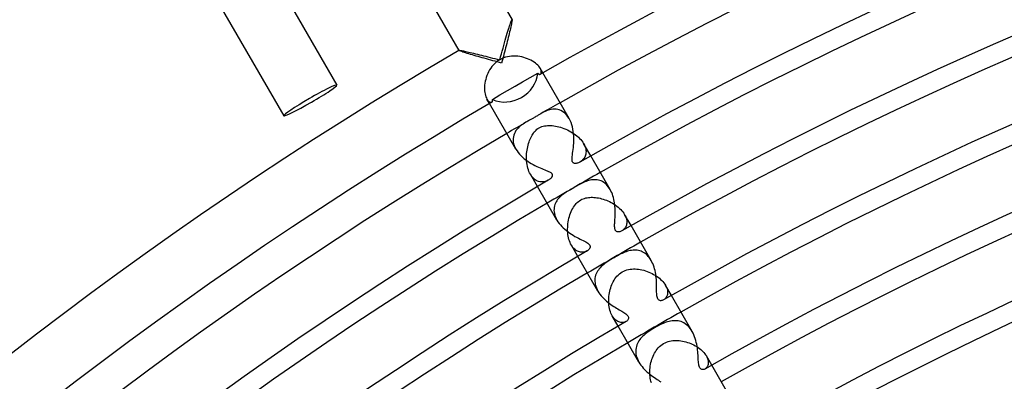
# Model space of a CAD drawing. Header units: millimetres. Extents: x -310 to 310, y -273 to 273.
# Tile 26 of 76: x -165 to -101, y 211 to 235. Entities that reach past the tile are written whole.
import ezdxf

# ---------------------------------------------------------------- set-up
doc = ezdxf.new("R2010")
doc.units = ezdxf.units.MM
doc.layers.add('HIDDEN', color=7, linetype='Continuous')
doc.layers.add('THICK', color=7, linetype='Continuous')

msp = doc.modelspace()

# ---------------------------------------------------------------- linework, layer by layer
at = {"layer": 'HIDDEN'}
for p, q in [((-133.36, 234.597), (-133.334, 234.67)), ((-133.334, 234.67), (-133.311, 234.73)), ((-133.311, 234.73), (-133.292, 234.776)), ((-133.292, 234.776), (-133.278, 234.806)), ((-133.278, 234.806), (-133.267, 234.819)), ((-133.267, 234.819), (-133.266, 234.819)), ((-133.266, 234.819), (-133.265, 234.819)), ((-133.265, 234.819), (-133.265, 234.819)), ((-133.265, 234.819), (-133.264, 234.819)), ((-133.264, 234.819), (-133.263, 234.818)), ((-133.263, 234.818), (-133.262, 234.817)), ((-133.569, 233.934), (-133.528, 234.069)), ((-133.528, 234.069), (-133.489, 234.195)), ((-133.489, 234.195), (-133.453, 234.311)), ((-133.453, 234.311), (-133.42, 234.416)), ((-133.42, 234.416), (-133.389, 234.512)), ((-133.389, 234.512), (-133.36, 234.597)), ((-133.751, 233.308), (-133.703, 233.475)), ((-133.703, 233.475), (-133.657, 233.636)), ((-133.657, 233.636), (-133.612, 233.789)), ((-133.612, 233.789), (-133.569, 233.934)), ((-136.727, 232.821), (-136.726, 232.822)), ((-136.727, 232.82), (-136.727, 232.821)), ((-136.727, 232.819), (-136.727, 232.82)), ((-136.727, 232.818), (-136.727, 232.819)), ((-136.727, 232.817), (-136.727, 232.818)), ((-136.726, 232.822), (-136.725, 232.822)), ((-136.725, 232.822), (-136.713, 232.824)), ((-136.713, 232.824), (-136.69, 232.824)), ((-136.69, 232.824), (-136.657, 232.82)), ((-136.657, 232.82), (-136.614, 232.814)), ((-136.614, 232.814), (-136.561, 232.805)), ((-136.561, 232.805), (-136.5, 232.794)), ((-136.5, 232.794), (-136.431, 232.78)), ((-136.431, 232.78), (-136.355, 232.765)), ((-136.355, 232.765), (-136.273, 232.747)), ((-136.273, 232.747), (-136.184, 232.727)), ((-136.184, 232.727), (-136.089, 232.706)), ((-136.089, 232.706), (-135.987, 232.683)), ((-133.952, 232.59), (-133.901, 232.775)), ((-133.901, 232.775), (-133.85, 232.957)), ((-133.85, 232.957), (-133.8, 233.135)), ((-133.8, 233.135), (-133.751, 233.308)), ((-135.987, 232.683), (-135.879, 232.658)), ((-135.879, 232.658), (-135.765, 232.631)), ((-135.765, 232.631), (-135.645, 232.602)), ((-135.645, 232.602), (-135.519, 232.571)), ((-135.519, 232.571), (-135.389, 232.539)), ((-135.389, 232.539), (-135.254, 232.506)), ((-135.254, 232.506), (-135.115, 232.471)), ((-135.115, 232.471), (-134.974, 232.435)), ((-134.974, 232.435), (-134.829, 232.398)), ((-134.829, 232.398), (-134.682, 232.36)), ((-134.682, 232.36), (-134.532, 232.321)), ((-134.532, 232.321), (-134.381, 232.282)), ((-134.293, 232.047), (-134.393, 231.959)), ((-134.381, 232.282), (-134.228, 232.241)), ((-134.186, 232.128), (-134.293, 232.047)), ((-134.228, 232.241), (-134.073, 232.2)), ((-134.073, 232.2), (-134.186, 232.128)), ((-134.055, 232.211), (-134.003, 232.402)), ((-133.936, 232.273), (-134.055, 232.211)), ((-134.003, 232.402), (-133.952, 232.59)), ((-133.813, 232.325), (-133.936, 232.273)), ((-133.686, 232.367), (-133.813, 232.325)), ((-133.557, 232.4), (-133.686, 232.367)), ((-133.425, 232.424), (-133.557, 232.4)), ((-133.293, 232.439), (-133.425, 232.424)), ((-133.159, 232.445), (-133.293, 232.439)), ((-133.026, 232.443), (-133.159, 232.445)), ((-132.893, 232.433), (-133.026, 232.443)), ((-132.761, 232.416), (-132.893, 232.433)), ((-132.631, 232.391), (-132.761, 232.416)), ((-132.503, 232.36), (-132.631, 232.391)), ((-132.378, 232.322), (-132.503, 232.36)), ((-132.257, 232.278), (-132.378, 232.322)), ((-132.141, 232.228), (-132.257, 232.278)), ((-132.031, 232.174), (-132.141, 232.228)), ((-131.927, 232.115), (-132.031, 232.174)), ((-131.829, 232.052), (-131.927, 232.115)), ((-131.74, 231.986), (-131.829, 232.052)), ((-134.789, 231.425), (-134.847, 231.304)), ((-134.724, 231.542), (-134.789, 231.425)), ((-134.652, 231.654), (-134.724, 231.542)), ((-134.573, 231.762), (-134.652, 231.654)), ((-134.486, 231.864), (-134.573, 231.762)), ((-134.393, 231.959), (-134.486, 231.864)), ((-131.659, 231.919), (-131.74, 231.986)), ((-131.589, 231.851), (-131.659, 231.919)), ((-131.527, 231.782), (-131.589, 231.851)), ((-131.475, 231.715), (-131.527, 231.782)), ((-131.434, 231.65), (-131.475, 231.715)), ((-131.398, 231.58), (-131.434, 231.65)), ((-131.264, 231.356), (-131.434, 231.65)), ((-131.374, 231.515), (-131.398, 231.58)), ((-131.361, 231.455), (-131.374, 231.515)), ((-131.357, 231.402), (-131.361, 231.455)), ((-135.007, 230.803), (-135.03, 230.677)), ((-134.978, 230.93), (-135.007, 230.803)), ((-134.942, 231.056), (-134.978, 230.93)), ((-134.898, 231.181), (-134.942, 231.056)), ((-134.847, 231.304), (-134.898, 231.181)), ((-131.419, 231.269), (-131.394, 231.289)), ((-131.394, 231.289), (-131.375, 231.318)), ((-131.375, 231.318), (-131.362, 231.356)), ((-131.362, 231.356), (-131.357, 231.402)), ((-135.053, 230.427), (-135.054, 230.307)), ((-135.054, 230.307), (-135.048, 230.192)), ((-135.045, 230.551), (-135.053, 230.427)), ((-135.048, 230.192), (-135.036, 230.083)), ((-135.03, 230.677), (-135.045, 230.551)), ((-135.036, 230.083), (-135.018, 229.979)), ((-135.018, 229.979), (-134.994, 229.883)), ((-134.994, 229.883), (-134.966, 229.796)), ((-134.966, 229.796), (-134.933, 229.718)), ((-134.933, 229.718), (-134.898, 229.65)), ((-134.898, 229.65), (-134.855, 229.584)), ((-134.728, 229.356), (-134.898, 229.65)), ((-134.855, 229.584), (-134.81, 229.53)), ((-134.81, 229.53), (-134.766, 229.489)), ((-134.766, 229.489), (-134.722, 229.46)), ((-134.722, 229.46), (-134.679, 229.441)), ((-134.679, 229.441), (-134.64, 229.433)), ((-134.64, 229.433), (-134.605, 229.435)), ((-134.605, 229.435), (-134.575, 229.446)), ((-131.013, 228.88), (-131.111, 228.838)), ((-130.913, 228.916), (-131.013, 228.88)), ((-130.81, 228.945), (-130.913, 228.916)), ((-130.706, 228.967), (-130.81, 228.945)), ((-130.601, 228.981), (-130.706, 228.967)), ((-130.496, 228.985), (-130.601, 228.981)), ((-130.391, 228.979), (-130.496, 228.985)), ((-130.287, 228.963), (-130.391, 228.979)), ((-130.184, 228.935), (-130.287, 228.963)), ((-130.082, 228.894), (-130.184, 228.935)), ((-129.982, 228.841), (-130.082, 228.894)), ((-129.884, 228.775), (-129.982, 228.841)), ((-132.239, 228.202), (-132.299, 228.168)), ((-132.181, 228.234), (-132.239, 228.202)), ((-132.128, 228.263), (-132.181, 228.234)), ((-132.079, 228.29), (-132.128, 228.263)), ((-132.033, 228.315), (-132.079, 228.29)), ((-131.991, 228.339), (-132.033, 228.315)), ((-131.951, 228.361), (-131.991, 228.339)), ((-131.911, 228.383), (-131.951, 228.361)), ((-131.871, 228.407), (-131.911, 228.383)), ((-131.817, 228.438), (-131.871, 228.407)), ((-131.763, 228.47), (-131.817, 228.438)), ((-131.709, 228.502), (-131.763, 228.47)), ((-131.657, 228.533), (-131.709, 228.502)), ((-131.608, 228.564), (-131.657, 228.533)), ((-131.559, 228.593), (-131.608, 228.564)), ((-131.513, 228.62), (-131.559, 228.593)), ((-131.47, 228.647), (-131.513, 228.62)), ((-131.428, 228.671), (-131.47, 228.647)), ((-131.389, 228.694), (-131.428, 228.671)), ((-131.299, 228.744), (-131.389, 228.694)), ((-131.207, 228.793), (-131.299, 228.744)), ((-131.111, 228.838), (-131.207, 228.793)), ((-129.791, 228.695), (-129.884, 228.775)), ((-129.702, 228.602), (-129.791, 228.695)), ((-129.62, 228.496), (-129.702, 228.602)), ((-129.544, 228.377), (-129.62, 228.496)), ((-133.007, 227.589), (-133.063, 227.498)), ((-132.942, 227.674), (-133.007, 227.589)), ((-132.871, 227.753), (-132.942, 227.674)), ((-132.795, 227.828), (-132.871, 227.753)), ((-132.714, 227.897), (-132.795, 227.828)), ((-132.629, 227.961), (-132.714, 227.897)), ((-132.542, 228.021), (-132.629, 227.961)), ((-132.452, 228.079), (-132.542, 228.021)), ((-132.36, 228.133), (-132.452, 228.079)), ((-132.299, 228.168), (-132.36, 228.133)), ((-131.813, 227.501), (-131.759, 227.563)), ((-131.759, 227.563), (-131.701, 227.622)), ((-131.701, 227.622), (-131.639, 227.677)), ((-131.639, 227.677), (-131.573, 227.727)), ((-131.573, 227.727), (-131.503, 227.771)), ((-131.503, 227.771), (-131.415, 227.816)), ((-131.415, 227.816), (-131.324, 227.852)), ((-131.324, 227.852), (-131.232, 227.88)), ((-131.232, 227.88), (-131.14, 227.9)), ((-131.14, 227.9), (-131.048, 227.913)), ((-131.048, 227.913), (-130.953, 227.921)), ((-130.953, 227.921), (-130.855, 227.924)), ((-130.855, 227.924), (-130.756, 227.921)), ((-130.756, 227.921), (-130.654, 227.914)), ((-130.654, 227.914), (-130.55, 227.903)), ((-130.55, 227.903), (-130.443, 227.886)), ((-130.443, 227.886), (-130.334, 227.865)), ((-130.334, 227.865), (-130.223, 227.839)), ((-130.223, 227.839), (-130.11, 227.807)), ((-130.11, 227.807), (-129.996, 227.771)), ((-129.996, 227.771), (-129.881, 227.73)), ((-129.881, 227.73), (-129.767, 227.684)), ((-129.767, 227.684), (-129.654, 227.634)), ((-129.654, 227.634), (-129.543, 227.579)), ((-129.543, 227.579), (-129.435, 227.52)), ((-133.189, 227.085), (-133.191, 226.971)), ((-133.191, 226.971), (-133.181, 226.854)), ((-133.174, 227.195), (-133.189, 227.085)), ((-133.148, 227.3), (-133.174, 227.195)), ((-133.111, 227.401), (-133.148, 227.3)), ((-133.063, 227.498), (-133.111, 227.401)), ((-132.154, 226.852), (-132.12, 226.947)), ((-132.12, 226.947), (-132.083, 227.038)), ((-132.083, 227.038), (-132.044, 227.125)), ((-132.044, 227.125), (-132.003, 227.209)), ((-132.003, 227.209), (-131.959, 227.288)), ((-131.959, 227.288), (-131.912, 227.364)), ((-131.912, 227.364), (-131.864, 227.435)), ((-131.864, 227.435), (-131.813, 227.501)), ((-129.435, 227.52), (-129.329, 227.456)), ((-129.329, 227.456), (-129.227, 227.389)), ((-129.227, 227.389), (-129.128, 227.318)), ((-129.128, 227.318), (-129.034, 227.243)), ((-129.034, 227.243), (-128.946, 227.166)), ((-128.946, 227.166), (-128.863, 227.085)), ((-128.863, 227.085), (-128.787, 227.002)), ((-128.787, 227.002), (-128.717, 226.917)), ((-128.717, 226.917), (-128.655, 226.831)), ((-133.181, 226.854), (-133.157, 226.736)), ((-133.157, 226.736), (-133.12, 226.616)), ((-133.12, 226.616), (-133.07, 226.495)), ((-133.07, 226.495), (-133.007, 226.375)), ((-132.299, 226.206), (-132.283, 226.321)), ((-132.283, 226.321), (-132.264, 226.434)), ((-132.264, 226.434), (-132.241, 226.543)), ((-132.241, 226.543), (-132.215, 226.65)), ((-132.215, 226.65), (-132.186, 226.752)), ((-132.186, 226.752), (-132.154, 226.852)), ((-128.655, 226.831), (-128.602, 226.744)), ((-128.139, 225.944), (-128.602, 226.745)), ((-128.602, 226.744), (-128.553, 226.653)), ((-128.553, 226.653), (-128.514, 226.562)), ((-128.514, 226.562), (-128.484, 226.473)), ((-128.484, 226.473), (-128.463, 226.385)), ((-128.463, 226.385), (-128.451, 226.301)), ((-128.451, 226.301), (-128.447, 226.219)), ((-132.321, 225.851), (-132.318, 225.97)), ((-132.319, 225.731), (-132.321, 225.851)), ((-132.312, 225.612), (-132.319, 225.731)), ((-132.318, 225.97), (-132.31, 226.089)), ((-132.31, 226.089), (-132.299, 226.206)), ((-128.694, 225.652), (-128.743, 225.611)), ((-128.648, 225.698), (-128.694, 225.652)), ((-128.605, 225.749), (-128.648, 225.698)), ((-128.566, 225.804), (-128.605, 225.749)), ((-128.531, 225.864), (-128.566, 225.804)), ((-128.502, 225.927), (-128.531, 225.864)), ((-128.478, 225.995), (-128.502, 225.927)), ((-128.461, 226.066), (-128.478, 225.995)), ((-128.45, 226.141), (-128.461, 226.066)), ((-128.447, 226.219), (-128.45, 226.141)), ((-132.3, 225.493), (-132.312, 225.612)), ((-132.282, 225.376), (-132.3, 225.493)), ((-132.26, 225.261), (-132.282, 225.376)), ((-132.232, 225.149), (-132.26, 225.261)), ((-132.198, 225.041), (-132.232, 225.149)), ((-132.159, 224.936), (-132.198, 225.041)), ((-128.793, 225.574), (-128.844, 225.542)), ((-128.743, 225.611), (-128.793, 225.574)), ((-132.115, 224.837), (-132.159, 224.936)), ((-132.066, 224.745), (-132.115, 224.837)), ((-132.011, 224.657), (-132.066, 224.745)), ((-131.603, 223.943), (-132.066, 224.745)), ((-131.952, 224.578), (-132.011, 224.657)), ((-131.888, 224.506), (-131.952, 224.578)), ((-131.821, 224.443), (-131.888, 224.506)), ((-131.752, 224.389), (-131.821, 224.443)), ((-131.681, 224.344), (-131.752, 224.389)), ((-130.904, 224.353), (-130.964, 224.321)), ((-128.178, 224.362), (-128.267, 224.34)), ((-128.088, 224.379), (-128.178, 224.362)), ((-127.998, 224.389), (-128.088, 224.379)), ((-127.907, 224.394), (-127.998, 224.389)), ((-127.817, 224.392), (-127.907, 224.394)), ((-127.727, 224.382), (-127.817, 224.392)), ((-127.637, 224.365), (-127.727, 224.382)), ((-127.549, 224.341), (-127.637, 224.365)), ((-131.609, 224.307), (-131.681, 224.344)), ((-131.535, 224.279), (-131.609, 224.307)), ((-131.461, 224.259), (-131.535, 224.279)), ((-131.387, 224.247), (-131.461, 224.259)), ((-131.313, 224.243), (-131.387, 224.247)), ((-131.24, 224.246), (-131.313, 224.243)), ((-131.168, 224.255), (-131.24, 224.246)), ((-131.097, 224.271), (-131.168, 224.255)), ((-131.029, 224.293), (-131.097, 224.271)), ((-130.964, 224.321), (-131.029, 224.293)), ((-129.505, 223.719), (-129.587, 223.67)), ((-129.42, 223.768), (-129.505, 223.719)), ((-129.335, 223.818), (-129.42, 223.768)), ((-129.25, 223.867), (-129.335, 223.818)), ((-129.153, 223.923), (-129.25, 223.867)), ((-129.059, 223.977), (-129.153, 223.923)), ((-128.967, 224.029), (-129.059, 223.977)), ((-128.878, 224.078), (-128.967, 224.029)), ((-128.791, 224.124), (-128.878, 224.078)), ((-128.705, 224.167), (-128.791, 224.124)), ((-128.619, 224.209), (-128.705, 224.167)), ((-128.532, 224.247), (-128.619, 224.209)), ((-128.444, 224.282), (-128.532, 224.247)), ((-128.356, 224.313), (-128.444, 224.282)), ((-128.267, 224.34), (-128.356, 224.313)), ((-127.462, 224.308), (-127.549, 224.341)), ((-127.378, 224.267), (-127.462, 224.308)), ((-127.295, 224.217), (-127.378, 224.267)), ((-127.215, 224.159), (-127.295, 224.217)), ((-127.139, 224.093), (-127.215, 224.159)), ((-127.066, 224.019), (-127.139, 224.093)), ((-126.998, 223.937), (-127.066, 224.019)), ((-126.933, 223.848), (-126.998, 223.937)), ((-126.874, 223.752), (-126.933, 223.848)), ((-130.292, 223.093), (-130.346, 223.018)), ((-130.235, 223.164), (-130.292, 223.093)), ((-130.173, 223.231), (-130.235, 223.164)), ((-130.107, 223.294), (-130.173, 223.231)), ((-130.039, 223.354), (-130.107, 223.294)), ((-129.969, 223.412), (-130.039, 223.354)), ((-129.896, 223.467), (-129.969, 223.412)), ((-129.821, 223.52), (-129.896, 223.467)), ((-129.744, 223.571), (-129.821, 223.52)), ((-129.666, 223.62), (-129.744, 223.571)), ((-129.587, 223.67), (-129.666, 223.62)), ((-128.87, 223.023), (-128.791, 223.073)), ((-128.791, 223.073), (-128.715, 223.113)), ((-128.715, 223.113), (-128.635, 223.148)), ((-128.635, 223.148), (-128.553, 223.177)), ((-128.553, 223.177), (-128.468, 223.201)), ((-128.468, 223.201), (-128.382, 223.219)), ((-128.382, 223.219), (-128.295, 223.232)), ((-128.295, 223.232), (-128.207, 223.241)), ((-128.207, 223.241), (-128.117, 223.245)), ((-128.117, 223.245), (-128.024, 223.244)), ((-128.024, 223.244), (-127.929, 223.24)), ((-127.929, 223.24), (-127.833, 223.231)), ((-127.833, 223.231), (-127.734, 223.218)), ((-127.734, 223.218), (-127.635, 223.201)), ((-127.635, 223.201), (-127.533, 223.18)), ((-127.533, 223.18), (-127.431, 223.154)), ((-127.431, 223.154), (-127.328, 223.125)), ((-127.328, 223.125), (-127.225, 223.09)), ((-127.225, 223.09), (-127.121, 223.052)), ((-130.529, 222.491), (-130.532, 222.392)), ((-130.518, 222.588), (-130.529, 222.491)), ((-130.498, 222.681), (-130.518, 222.588)), ((-130.471, 222.771), (-130.498, 222.681)), ((-130.436, 222.857), (-130.471, 222.771)), ((-130.394, 222.94), (-130.436, 222.857)), ((-130.346, 223.018), (-130.394, 222.94)), ((-129.362, 222.419), (-129.312, 222.515)), ((-129.312, 222.515), (-129.258, 222.606)), ((-129.258, 222.606), (-129.201, 222.691)), ((-129.201, 222.691), (-129.141, 222.769)), ((-129.141, 222.769), (-129.078, 222.842)), ((-129.078, 222.842), (-129.012, 222.908)), ((-129.012, 222.908), (-128.943, 222.968)), ((-128.943, 222.968), (-128.87, 223.023)), ((-127.121, 223.052), (-127.017, 223.01)), ((-127.017, 223.01), (-126.914, 222.963)), ((-126.914, 222.963), (-126.813, 222.912)), ((-126.813, 222.912), (-126.713, 222.857)), ((-126.713, 222.857), (-126.616, 222.798)), ((-126.616, 222.798), (-126.522, 222.735)), ((-126.522, 222.735), (-126.431, 222.669)), ((-126.431, 222.669), (-126.344, 222.599)), ((-126.344, 222.599), (-126.261, 222.526)), ((-126.261, 222.526), (-126.184, 222.451)), ((-126.184, 222.451), (-126.113, 222.373)), ((-130.532, 222.392), (-130.525, 222.289)), ((-130.525, 222.289), (-130.508, 222.184)), ((-130.508, 222.184), (-130.481, 222.078)), ((-130.481, 222.078), (-130.444, 221.971)), ((-130.444, 221.971), (-130.396, 221.862)), ((-130.396, 221.862), (-130.339, 221.754)), ((-129.582, 221.762), (-129.556, 221.878)), ((-129.556, 221.878), (-129.526, 221.992)), ((-129.526, 221.992), (-129.491, 222.105)), ((-129.491, 222.105), (-129.452, 222.214)), ((-129.452, 222.214), (-129.409, 222.318)), ((-129.409, 222.318), (-129.362, 222.419)), ((-126.113, 222.373), (-126.047, 222.294)), ((-126.047, 222.294), (-125.989, 222.212)), ((-125.989, 222.212), (-125.937, 222.13)), ((-125.937, 222.13), (-125.893, 222.045)), ((-125.514, 221.397), (-125.937, 222.13)), ((-125.893, 222.045), (-125.856, 221.962)), ((-125.856, 221.962), (-125.828, 221.879)), ((-125.828, 221.879), (-125.808, 221.798)), ((-125.808, 221.798), (-125.796, 221.718)), ((-129.643, 221.172), (-129.64, 221.29)), ((-129.641, 221.055), (-129.643, 221.172)), ((-129.64, 221.29), (-129.633, 221.409)), ((-129.633, 221.409), (-129.621, 221.527)), ((-129.621, 221.527), (-129.604, 221.645)), ((-129.604, 221.645), (-129.582, 221.762)), ((-125.98, 221.159), (-126.024, 221.119)), ((-125.94, 221.204), (-125.98, 221.159)), ((-125.903, 221.254), (-125.94, 221.204)), ((-125.871, 221.308), (-125.903, 221.254)), ((-125.843, 221.367), (-125.871, 221.308)), ((-125.82, 221.431), (-125.843, 221.367)), ((-125.804, 221.498), (-125.82, 221.431)), ((-125.794, 221.568), (-125.804, 221.498)), ((-125.796, 221.718), (-125.791, 221.642)), ((-125.791, 221.642), (-125.794, 221.568)), ((-129.634, 220.939), (-129.641, 221.055)), ((-129.621, 220.825), (-129.634, 220.939)), ((-129.604, 220.713), (-129.621, 220.825)), ((-129.582, 220.604), (-129.604, 220.713)), ((-129.555, 220.499), (-129.582, 220.604)), ((-126.069, 221.084), (-126.117, 221.054)), ((-126.024, 221.119), (-126.069, 221.084)), ((-129.523, 220.399), (-129.555, 220.499)), ((-129.487, 220.304), (-129.523, 220.399)), ((-129.446, 220.214), (-129.487, 220.304)), ((-129.402, 220.13), (-129.446, 220.214)), ((-129.351, 220.05), (-129.402, 220.13)), ((-128.978, 219.397), (-129.402, 220.13)), ((-129.298, 219.978), (-129.351, 220.05)), ((-129.243, 219.914), (-129.298, 219.978)), ((-129.184, 219.857), (-129.243, 219.914)), ((-129.124, 219.808), (-129.184, 219.857)), ((-129.063, 219.766), (-129.124, 219.808)), ((-129.001, 219.732), (-129.063, 219.766)), ((-128.939, 219.705), (-129.001, 219.732)), ((-128.876, 219.684), (-128.939, 219.705)), ((-128.814, 219.671), (-128.876, 219.684)), ((-128.753, 219.663), (-128.814, 219.671)), ((-128.692, 219.661), (-128.753, 219.663)), ((-128.634, 219.665), (-128.692, 219.661)), ((-128.577, 219.673), (-128.634, 219.665)), ((-128.524, 219.686), (-128.577, 219.673)), ((-128.473, 219.703), (-128.524, 219.686)), ((-128.425, 219.724), (-128.473, 219.703)), ((-128.38, 219.747), (-128.425, 219.724)), ((-126.728, 219.248), (-126.833, 219.184)), ((-126.619, 219.311), (-126.728, 219.248)), ((-126.53, 219.362), (-126.619, 219.311)), ((-126.44, 219.413), (-126.53, 219.362)), ((-126.35, 219.461), (-126.44, 219.413)), ((-126.262, 219.507), (-126.35, 219.461)), ((-126.174, 219.551), (-126.262, 219.507)), ((-126.088, 219.592), (-126.174, 219.551)), ((-126.002, 219.63), (-126.088, 219.592)), ((-125.916, 219.665), (-126.002, 219.63)), ((-125.829, 219.697), (-125.916, 219.665)), ((-125.742, 219.726), (-125.829, 219.697)), ((-125.654, 219.751), (-125.742, 219.726)), ((-125.565, 219.771), (-125.654, 219.751)), ((-125.475, 219.786), (-125.565, 219.771)), ((-125.386, 219.797), (-125.475, 219.786)), ((-125.297, 219.801), (-125.386, 219.797)), ((-125.209, 219.799), (-125.297, 219.801)), ((-125.121, 219.791), (-125.209, 219.799)), ((-125.034, 219.777), (-125.121, 219.791)), ((-124.948, 219.755), (-125.034, 219.777)), ((-124.863, 219.727), (-124.948, 219.755)), ((-124.78, 219.691), (-124.863, 219.727)), ((-124.698, 219.647), (-124.78, 219.691)), ((-124.618, 219.596), (-124.698, 219.647)), ((-124.541, 219.537), (-124.618, 219.596)), ((-124.466, 219.47), (-124.541, 219.537)), ((-124.395, 219.395), (-124.466, 219.47)), ((-124.328, 219.313), (-124.395, 219.395)), ((-124.264, 219.225), (-124.328, 219.313)), ((-124.205, 219.13), (-124.264, 219.225)), ((-127.582, 218.584), (-127.642, 218.506)), ((-127.518, 218.658), (-127.582, 218.584)), ((-127.449, 218.728), (-127.518, 218.658)), ((-127.376, 218.797), (-127.449, 218.728)), ((-127.297, 218.863), (-127.376, 218.797)), ((-127.213, 218.929), (-127.297, 218.863)), ((-127.124, 218.994), (-127.213, 218.929)), ((-127.032, 219.058), (-127.124, 218.994)), ((-126.934, 219.121), (-127.032, 219.058)), ((-126.833, 219.184), (-126.934, 219.121)), ((-127.862, 217.969), (-127.87, 217.869)), ((-127.844, 218.067), (-127.862, 217.969)), ((-127.819, 218.161), (-127.844, 218.067)), ((-127.785, 218.253), (-127.819, 218.161)), ((-127.744, 218.341), (-127.785, 218.253)), ((-127.696, 218.425), (-127.744, 218.341)), ((-127.642, 218.506), (-127.696, 218.425)), ((-126.569, 217.925), (-126.507, 218.013)), ((-126.507, 218.013), (-126.438, 218.098)), ((-126.438, 218.098), (-126.361, 218.181)), ((-126.361, 218.181), (-126.277, 218.258)), ((-126.277, 218.258), (-126.185, 218.329)), ((-126.185, 218.329), (-126.088, 218.391)), ((-126.088, 218.391), (-125.99, 218.442)), ((-125.99, 218.442), (-125.889, 218.484)), ((-125.889, 218.484), (-125.786, 218.518)), ((-125.786, 218.518), (-125.682, 218.543)), ((-125.682, 218.543), (-125.576, 218.561)), ((-125.576, 218.561), (-125.47, 218.572)), ((-125.47, 218.572), (-125.363, 218.577)), ((-125.363, 218.577), (-125.254, 218.576)), ((-125.254, 218.576), (-125.144, 218.57)), ((-125.144, 218.57), (-125.031, 218.558)), ((-125.031, 218.558), (-124.918, 218.54)), ((-124.918, 218.54), (-124.804, 218.517)), ((-124.804, 218.517), (-124.691, 218.489)), ((-124.691, 218.489), (-124.579, 218.456)), ((-124.579, 218.456), (-124.467, 218.418)), ((-124.467, 218.418), (-124.358, 218.376)), ((-124.358, 218.376), (-124.25, 218.33)), ((-124.25, 218.33), (-124.145, 218.279)), ((-124.145, 218.279), (-124.042, 218.224)), ((-124.042, 218.224), (-123.943, 218.166)), ((-123.943, 218.166), (-123.847, 218.104)), ((-123.847, 218.104), (-123.756, 218.038)), ((-123.756, 218.038), (-123.669, 217.97)), ((-123.669, 217.97), (-123.587, 217.898)), ((-127.87, 217.869), (-127.87, 217.766)), ((-127.87, 217.766), (-127.86, 217.661)), ((-127.86, 217.661), (-127.84, 217.555)), ((-127.84, 217.555), (-127.811, 217.448)), ((-127.811, 217.448), (-127.773, 217.341)), ((-127.773, 217.341), (-127.725, 217.234)), ((-126.868, 217.24), (-126.837, 217.349)), ((-126.837, 217.349), (-126.801, 217.454)), ((-126.801, 217.454), (-126.762, 217.556)), ((-126.762, 217.556), (-126.719, 217.654)), ((-126.719, 217.654), (-126.673, 217.747)), ((-126.673, 217.747), (-126.624, 217.837)), ((-126.624, 217.837), (-126.569, 217.925)), ((-123.587, 217.898), (-123.511, 217.824)), ((-123.511, 217.824), (-123.441, 217.749)), ((-123.441, 217.749), (-123.378, 217.672)), ((-123.378, 217.672), (-123.323, 217.595)), ((-123.323, 217.595), (-123.274, 217.517)), ((-123.274, 217.517), (-123.23, 217.433)), ((-122.889, 216.85), (-123.274, 217.517)), ((-123.23, 217.433), (-123.195, 217.351)), ((-123.195, 217.351), (-123.168, 217.271)), ((-127.725, 217.234), (-127.668, 217.128)), ((-126.967, 216.554), (-126.962, 216.67)), ((-126.962, 216.67), (-126.952, 216.786)), ((-126.952, 216.786), (-126.938, 216.901)), ((-126.938, 216.901), (-126.919, 217.016)), ((-126.919, 217.016), (-126.896, 217.129)), ((-126.896, 217.129), (-126.868, 217.24)), ((-123.25, 216.695), (-123.285, 216.653)), ((-123.218, 216.742), (-123.25, 216.695)), ((-123.191, 216.795), (-123.218, 216.742)), ((-123.169, 216.851), (-123.191, 216.795)), ((-123.152, 216.912), (-123.169, 216.851)), ((-123.168, 217.271), (-123.15, 217.193)), ((-123.141, 216.977), (-123.152, 216.912)), ((-123.15, 217.193), (-123.14, 217.117)), ((-123.137, 217.045), (-123.141, 216.977)), ((-123.14, 217.117), (-123.137, 217.045)), ((-126.966, 216.438), (-126.967, 216.554)), ((-126.961, 216.323), (-126.966, 216.438)), ((-126.951, 216.21), (-126.961, 216.323)), ((-126.935, 216.099), (-126.951, 216.21)), ((-126.915, 215.991), (-126.935, 216.099)), ((-123.362, 216.584), (-123.403, 216.557)), ((-123.322, 216.616), (-123.362, 216.584)), ((-123.285, 216.653), (-123.322, 216.616)), ((-126.889, 215.886), (-126.915, 215.991)), ((-126.858, 215.785), (-126.889, 215.886)), ((-126.822, 215.69), (-126.858, 215.785)), ((-126.782, 215.6), (-126.822, 215.69)), ((-126.738, 215.517), (-126.782, 215.6)), ((-126.686, 215.435), (-126.738, 215.517)), ((-126.353, 214.85), (-126.738, 215.517)), ((-126.63, 215.361), (-126.686, 215.435)), ((-126.572, 215.296), (-126.63, 215.361)), ((-126.51, 215.24), (-126.572, 215.296)), ((-126.448, 215.192), (-126.51, 215.24)), ((-126.383, 215.154), (-126.448, 215.192)), ((-126.318, 215.124), (-126.383, 215.154)), ((-126.253, 215.102), (-126.318, 215.124)), ((-126.188, 215.088), (-126.253, 215.102)), ((-126.124, 215.082), (-126.188, 215.088)), ((-126.062, 215.083), (-126.124, 215.082)), ((-126.002, 215.091), (-126.062, 215.083)), ((-125.945, 215.105), (-126.002, 215.091)), ((-125.892, 215.124), (-125.945, 215.105)), ((-125.843, 215.149), (-125.892, 215.124)), ((-123.983, 214.745), (-124.092, 214.68)), ((-123.87, 214.808), (-123.983, 214.745)), ((-123.757, 214.869), (-123.87, 214.808)), ((-123.646, 214.926), (-123.757, 214.869)), ((-123.538, 214.977), (-123.646, 214.926)), ((-123.434, 215.023), (-123.538, 214.977)), ((-123.334, 215.064), (-123.434, 215.023)), ((-123.237, 215.099), (-123.334, 215.064)), ((-123.14, 215.13), (-123.237, 215.099)), ((-123.042, 215.157), (-123.14, 215.13)), ((-122.944, 215.178), (-123.042, 215.157)), ((-122.845, 215.194), (-122.944, 215.178)), ((-122.746, 215.203), (-122.845, 215.194)), ((-122.647, 215.206), (-122.746, 215.203)), ((-122.549, 215.202), (-122.647, 215.206)), ((-122.451, 215.19), (-122.549, 215.202)), ((-122.355, 215.17), (-122.451, 215.19)), ((-122.26, 215.142), (-122.355, 215.17)), ((-122.167, 215.105), (-122.26, 215.142)), ((-122.075, 215.06), (-122.167, 215.105)), ((-121.987, 215.005), (-122.075, 215.06)), ((-121.901, 214.942), (-121.987, 215.005)), ((-121.819, 214.871), (-121.901, 214.942)), ((-121.74, 214.79), (-121.819, 214.871)), ((-121.666, 214.701), (-121.74, 214.79)), ((-124.821, 214.125), (-124.889, 214.048)), ((-124.747, 214.2), (-124.821, 214.125)), ((-124.667, 214.272), (-124.747, 214.2)), ((-124.583, 214.343), (-124.667, 214.272)), ((-124.493, 214.413), (-124.583, 214.343)), ((-124.399, 214.481), (-124.493, 214.413)), ((-124.301, 214.549), (-124.399, 214.481)), ((-124.198, 214.615), (-124.301, 214.549)), ((-124.092, 214.68), (-124.198, 214.615)), ((-121.597, 214.605), (-121.666, 214.701)), ((-121.534, 214.503), (-121.597, 214.605)), ((-125.169, 213.532), (-125.191, 213.436)), ((-125.14, 213.625), (-125.169, 213.532)), ((-125.103, 213.715), (-125.14, 213.625)), ((-125.059, 213.803), (-125.103, 213.715)), ((-125.008, 213.887), (-125.059, 213.803)), ((-124.952, 213.969), (-125.008, 213.887)), ((-124.889, 214.048), (-124.952, 213.969)), ((-123.739, 213.437), (-123.662, 213.517)), ((-123.662, 213.517), (-123.577, 213.592)), ((-123.577, 213.592), (-123.487, 213.66)), ((-123.487, 213.66), (-123.392, 213.72)), ((-123.392, 213.72), (-123.298, 213.769)), ((-123.298, 213.769), (-123.202, 213.811)), ((-123.202, 213.811), (-123.104, 213.845)), ((-123.104, 213.845), (-123.003, 213.873)), ((-123.003, 213.873), (-122.902, 213.893)), ((-122.902, 213.893), (-122.799, 213.907)), ((-122.799, 213.907), (-122.696, 213.915)), ((-122.696, 213.915), (-122.592, 213.918)), ((-122.592, 213.918), (-122.487, 213.915)), ((-122.487, 213.915), (-122.38, 213.908)), ((-122.38, 213.908), (-122.273, 213.895)), ((-122.273, 213.895), (-122.164, 213.877)), ((-122.164, 213.877), (-122.056, 213.854)), ((-122.056, 213.854), (-121.948, 213.826)), ((-121.948, 213.826), (-121.841, 213.794)), ((-121.841, 213.794), (-121.735, 213.758)), ((-121.735, 213.758), (-121.631, 213.717)), ((-121.631, 213.717), (-121.529, 213.673)), ((-121.529, 213.673), (-121.429, 213.624)), ((-121.429, 213.624), (-121.331, 213.572)), ((-121.331, 213.572), (-121.237, 213.516)), ((-121.237, 213.516), (-121.147, 213.457)), ((-121.147, 213.457), (-121.062, 213.395)), ((-125.204, 213.338), (-125.21, 213.238)), ((-125.21, 213.238), (-125.206, 213.135)), ((-125.206, 213.135), (-125.193, 213.031)), ((-125.191, 213.436), (-125.204, 213.338)), ((-125.193, 213.031), (-125.172, 212.925)), ((-125.172, 212.925), (-125.141, 212.819)), ((-125.141, 212.819), (-125.102, 212.713)), ((-124.12, 212.792), (-124.079, 212.893)), ((-124.079, 212.893), (-124.035, 212.991)), ((-124.035, 212.991), (-123.986, 213.085)), ((-123.986, 213.085), (-123.933, 213.176)), ((-123.933, 213.176), (-123.875, 213.266)), ((-123.875, 213.266), (-123.81, 213.353)), ((-123.81, 213.353), (-123.739, 213.437)), ((-121.062, 213.395), (-120.98, 213.33)), ((-120.98, 213.33), (-120.904, 213.263)), ((-120.904, 213.263), (-120.832, 213.193)), ((-120.832, 213.193), (-120.767, 213.122)), ((-120.767, 213.122), (-120.709, 213.05)), ((-120.709, 213.05), (-120.657, 212.978)), ((-120.657, 212.978), (-120.612, 212.906)), ((-120.612, 212.906), (-120.57, 212.827)), ((-120.264, 212.303), (-120.612, 212.906)), ((-120.57, 212.827), (-120.537, 212.749)), ((-125.102, 212.713), (-125.054, 212.607)), ((-125.054, 212.607), (-124.998, 212.502)), ((-124.277, 212.134), (-124.262, 212.248)), ((-124.262, 212.248), (-124.242, 212.361)), ((-124.242, 212.361), (-124.218, 212.472)), ((-124.218, 212.472), (-124.189, 212.581)), ((-124.189, 212.581), (-124.157, 212.688)), ((-124.157, 212.688), (-124.12, 212.792)), ((-120.563, 212.188), (-120.593, 212.147)), ((-120.537, 212.235), (-120.563, 212.188)), ((-120.537, 212.749), (-120.512, 212.674)), ((-120.515, 212.286), (-120.537, 212.235)), ((-120.499, 212.341), (-120.515, 212.286)), ((-120.512, 212.674), (-120.495, 212.601)), ((-120.488, 212.401), (-120.499, 212.341)), ((-120.495, 212.601), (-120.486, 212.531)), ((-120.484, 212.464), (-120.488, 212.401)), ((-120.486, 212.531), (-120.484, 212.464)), ((-124.292, 211.906), (-124.287, 212.02)), ((-124.292, 211.792), (-124.292, 211.906)), ((-124.288, 211.68), (-124.292, 211.792)), ((-124.278, 211.57), (-124.288, 211.68)), ((-124.287, 212.02), (-124.277, 212.134)), ((-124.263, 211.462), (-124.278, 211.57)), ((-120.663, 212.08), (-120.701, 212.055)), ((-120.627, 212.111), (-120.663, 212.08)), ((-120.593, 212.147), (-120.627, 212.111)), ((-124.244, 211.357), (-124.263, 211.462)), ((-124.219, 211.257), (-124.244, 211.357)), ((-124.19, 211.161), (-124.219, 211.257))]:
    msp.add_line(p, q, dxfattribs=at)
for radius, start, end in [(263.75, 119.56552, 119.87824), (263.75, 120.12175, 120.43447), (258.5, 119.5567, 120.44329), (253.25, 119.54753, 120.45252), (248, 119.5379, 120.46208)]:
    msp.add_arc((0, 0), radius, start, end, dxfattribs=at)
for centre, ratio, start_param, end_param in [((-133.447, 231.137), 0.617267, -1.570796, -1.565394), ((-133.447, 231.137), 0.617267, -1.576199, -1.570796), ((-146.392, 229.559), 0.066519, -3.141593, -1.570796), ((-146.392, 229.559), 0.066519, -1.570796, 0)]:
    msp.add_ellipse(centre, major_axis=(-1.732, -1), ratio=ratio, start_param=start_param, end_param=end_param, dxfattribs=at)
at = {"layer": 'THICK'}
for p, q in [((-149.268, 262.54), (-133.263, 234.817)), ((-152.732, 260.54), (-136.727, 232.817)), ((-159.66, 256.54), (-144.66, 230.559)), ((-163.124, 254.54), (-148.124, 228.559)), ((-133.289, 234.611), (-133.304, 234.534)), ((-133.276, 234.677), (-133.289, 234.611)), ((-133.267, 234.732), (-133.276, 234.677)), ((-133.262, 234.774), (-133.267, 234.732)), ((-133.262, 234.817), (-133.26, 234.803)), ((-133.26, 234.803), (-133.262, 234.774)), ((-133.419, 234.028), (-133.448, 233.908)), ((-133.392, 234.142), (-133.419, 234.028)), ((-133.367, 234.251), (-133.392, 234.142)), ((-133.344, 234.353), (-133.367, 234.251)), ((-133.323, 234.448), (-133.344, 234.353)), ((-133.304, 234.534), (-133.323, 234.448)), ((-133.575, 233.395), (-133.609, 233.26)), ((-133.542, 233.528), (-133.575, 233.395)), ((-133.509, 233.658), (-133.542, 233.528)), ((-133.478, 233.785), (-133.509, 233.658)), ((-133.448, 233.908), (-133.478, 233.785)), ((-136.715, 232.808), (-136.727, 232.817)), ((-136.689, 232.795), (-136.715, 232.808)), ((-136.65, 232.779), (-136.689, 232.795)), ((-136.598, 232.759), (-136.65, 232.779)), ((-136.535, 232.737), (-136.598, 232.759)), ((-136.46, 232.712), (-136.535, 232.737)), ((-136.376, 232.685), (-136.46, 232.712)), ((-133.753, 232.704), (-133.79, 232.563)), ((-133.716, 232.845), (-133.753, 232.704)), ((-133.68, 232.985), (-133.716, 232.845)), ((-133.644, 233.123), (-133.68, 232.985)), ((-133.609, 233.26), (-133.644, 233.123)), ((-136.284, 232.655), (-136.376, 232.685)), ((-136.184, 232.624), (-136.284, 232.655)), ((-136.077, 232.592), (-136.184, 232.624)), ((-135.964, 232.558), (-136.077, 232.592)), ((-135.847, 232.523), (-135.964, 232.558)), ((-135.725, 232.488), (-135.847, 232.523)), ((-135.599, 232.451), (-135.725, 232.488)), ((-135.47, 232.414), (-135.599, 232.451)), ((-135.339, 232.377), (-135.47, 232.414)), ((-135.204, 232.339), (-135.339, 232.377)), ((-135.068, 232.301), (-135.204, 232.339)), ((-134.931, 232.262), (-135.068, 232.301)), ((-134.792, 232.224), (-134.931, 232.262)), ((-134.651, 232.185), (-134.792, 232.224)), ((-134.51, 232.147), (-134.651, 232.185)), ((-134.368, 232.108), (-134.51, 232.147)), ((-134.226, 232.07), (-134.368, 232.108)), ((-134.084, 232.031), (-134.226, 232.07)), ((-133.903, 232.135), (-133.941, 231.993)), ((-133.865, 232.278), (-133.903, 232.135)), ((-133.827, 232.42), (-133.865, 232.278)), ((-133.79, 232.563), (-133.827, 232.42)), ((-133.941, 231.993), (-134.084, 232.031)), ((-133.069, 230.482), (-132.579, 230.764)), ((-132.579, 230.764), (-132.086, 231.047)), ((-132.086, 231.047), (-131.59, 231.33)), ((-131.591, 231.33), (-131.572, 231.31)), ((-131.572, 231.31), (-131.553, 231.294)), ((-131.553, 231.294), (-131.535, 231.28)), ((-131.535, 231.28), (-131.517, 231.27)), ((-131.517, 231.27), (-131.499, 231.263)), ((-131.499, 231.263), (-131.481, 231.258)), ((-131.481, 231.258), (-131.464, 231.257)), ((-131.464, 231.257), (-131.448, 231.258)), ((-131.448, 231.258), (-131.433, 231.262)), ((-131.433, 231.262), (-131.419, 231.269)), ((-129.544, 228.376), (-131.264, 231.356)), ((-134.049, 229.913), (-133.558, 230.199)), ((-133.558, 230.199), (-133.069, 230.482)), ((-134.542, 229.626), (-134.049, 229.913)), ((-134.535, 229.6), (-134.542, 229.626)), ((-134.542, 229.48), (-134.535, 229.495)), ((-134.53, 229.576), (-134.535, 229.6)), ((-134.535, 229.495), (-134.53, 229.513)), ((-134.527, 229.553), (-134.53, 229.576)), ((-134.53, 229.513), (-134.527, 229.532)), ((-134.527, 229.532), (-134.527, 229.553)), ((-133.008, 226.376), (-134.728, 229.356)), ((-134.575, 229.446), (-134.562, 229.455)), ((-134.562, 229.455), (-134.551, 229.467)), ((-134.551, 229.467), (-134.542, 229.48)), ((-129.479, 228.252), (-129.544, 228.377)), ((-129.421, 228.119), (-129.479, 228.252)), ((-129.371, 227.978), (-129.421, 228.119)), ((-129.33, 227.832), (-129.371, 227.978)), ((-129.297, 227.681), (-129.33, 227.832)), ((-129.272, 227.528), (-129.297, 227.681)), ((-129.254, 227.373), (-129.272, 227.528)), ((-129.243, 227.218), (-129.254, 227.373)), ((-129.239, 227.064), (-129.243, 227.218)), ((-129.24, 226.913), (-129.239, 227.064)), ((-133.007, 226.375), (-132.937, 226.264)), ((-129.301, 226.229), (-129.285, 226.354)), ((-129.285, 226.354), (-129.269, 226.485)), ((-129.269, 226.485), (-129.256, 226.623)), ((-129.256, 226.623), (-129.246, 226.766)), ((-129.246, 226.766), (-129.24, 226.913)), ((-132.937, 226.264), (-132.857, 226.155)), ((-132.857, 226.155), (-132.769, 226.05)), ((-132.769, 226.05), (-132.673, 225.949)), ((-132.673, 225.949), (-132.572, 225.853)), ((-132.572, 225.853), (-132.466, 225.762)), ((-132.466, 225.762), (-132.356, 225.676)), ((-132.356, 225.676), (-132.242, 225.595)), ((-129.358, 225.73), (-129.355, 225.807)), ((-129.356, 225.669), (-129.358, 225.73)), ((-129.349, 225.621), (-129.356, 225.669)), ((-129.355, 225.807), (-129.346, 225.899)), ((-129.346, 225.899), (-129.333, 226.001)), ((-129.333, 226.001), (-129.318, 226.111)), ((-129.318, 226.111), (-129.301, 226.229)), ((-126.875, 223.753), (-128.139, 225.944)), ((-132.242, 225.595), (-132.127, 225.519)), ((-132.127, 225.519), (-132.01, 225.448)), ((-132.01, 225.448), (-131.893, 225.381)), ((-131.893, 225.381), (-131.775, 225.32)), ((-131.775, 225.32), (-131.658, 225.262)), ((-131.658, 225.262), (-131.544, 225.209)), ((-131.544, 225.209), (-131.434, 225.161)), ((-131.434, 225.161), (-131.328, 225.117)), ((-131.328, 225.117), (-131.228, 225.076)), ((-131.228, 225.076), (-131.133, 225.038)), ((-131.133, 225.038), (-131.046, 225.002)), ((-131.046, 225.002), (-130.966, 224.968)), ((-129.34, 225.583), (-129.349, 225.621)), ((-129.326, 225.551), (-129.34, 225.583)), ((-129.309, 225.523), (-129.326, 225.551)), ((-129.288, 225.5), (-129.309, 225.523)), ((-129.262, 225.482), (-129.288, 225.5)), ((-129.233, 225.468), (-129.262, 225.482)), ((-129.201, 225.458), (-129.233, 225.468)), ((-129.165, 225.453), (-129.201, 225.458)), ((-129.126, 225.453), (-129.165, 225.453)), ((-129.084, 225.457), (-129.126, 225.453)), ((-129.039, 225.465), (-129.084, 225.457)), ((-128.992, 225.477), (-129.039, 225.465)), ((-128.943, 225.495), (-128.992, 225.477)), ((-128.894, 225.516), (-128.943, 225.495)), ((-128.844, 225.542), (-128.894, 225.516)), ((-130.966, 224.968), (-130.894, 224.936)), ((-130.868, 224.375), (-130.904, 224.353)), ((-130.894, 224.936), (-130.834, 224.906)), ((-130.835, 224.398), (-130.868, 224.375)), ((-130.804, 224.422), (-130.835, 224.398)), ((-130.834, 224.906), (-130.786, 224.878)), ((-130.775, 224.447), (-130.804, 224.422)), ((-130.786, 224.878), (-130.747, 224.853)), ((-130.749, 224.472), (-130.775, 224.447)), ((-130.725, 224.498), (-130.749, 224.472)), ((-130.747, 224.853), (-130.718, 224.829)), ((-130.704, 224.524), (-130.725, 224.498)), ((-130.718, 224.829), (-130.695, 224.808)), ((-130.686, 224.551), (-130.704, 224.524)), ((-130.695, 224.808), (-130.677, 224.786)), ((-130.671, 224.576), (-130.686, 224.551)), ((-130.677, 224.786), (-130.663, 224.765)), ((-130.659, 224.602), (-130.671, 224.576)), ((-130.663, 224.765), (-130.653, 224.743)), ((-130.65, 224.626), (-130.659, 224.602)), ((-130.653, 224.743), (-130.646, 224.721)), ((-130.645, 224.651), (-130.65, 224.626)), ((-130.646, 224.721), (-130.642, 224.698)), ((-130.642, 224.674), (-130.645, 224.651)), ((-130.642, 224.698), (-130.642, 224.674)), ((-130.339, 221.753), (-131.603, 223.943)), ((-126.821, 223.654), (-126.874, 223.752)), ((-126.774, 223.551), (-126.821, 223.654)), ((-126.731, 223.444), (-126.774, 223.551)), ((-126.693, 223.334), (-126.731, 223.444)), ((-126.661, 223.222), (-126.693, 223.334)), ((-126.633, 223.108), (-126.661, 223.222)), ((-126.609, 222.993), (-126.633, 223.108)), ((-126.59, 222.878), (-126.609, 222.993)), ((-126.575, 222.763), (-126.59, 222.878)), ((-126.564, 222.648), (-126.575, 222.763)), ((-126.556, 222.534), (-126.564, 222.648)), ((-126.551, 222.423), (-126.556, 222.534)), ((-126.568, 221.729), (-126.563, 221.817)), ((-126.563, 221.817), (-126.558, 221.909)), ((-126.558, 221.909), (-126.554, 222.005)), ((-126.554, 222.005), (-126.55, 222.104)), ((-126.548, 222.314), (-126.551, 222.423)), ((-126.55, 222.104), (-126.549, 222.208)), ((-126.549, 222.208), (-126.548, 222.314)), ((-130.339, 221.754), (-130.273, 221.648)), ((-130.273, 221.648), (-130.199, 221.544)), ((-130.199, 221.544), (-130.116, 221.443)), ((-130.116, 221.443), (-130.027, 221.344)), ((-130.027, 221.344), (-129.931, 221.25)), ((-129.931, 221.25), (-129.831, 221.159)), ((-129.831, 221.159), (-129.727, 221.072)), ((-126.583, 221.417), (-126.581, 221.489)), ((-126.582, 221.349), (-126.583, 221.417)), ((-126.579, 221.287), (-126.582, 221.349)), ((-126.581, 221.489), (-126.578, 221.565)), ((-126.573, 221.232), (-126.579, 221.287)), ((-126.578, 221.565), (-126.573, 221.646)), ((-126.573, 221.646), (-126.568, 221.729)), ((-126.564, 221.185), (-126.573, 221.232)), ((-126.552, 221.144), (-126.564, 221.185)), ((-124.205, 219.129), (-125.514, 221.397)), ((-129.727, 221.072), (-129.619, 220.99)), ((-129.619, 220.99), (-129.508, 220.911)), ((-129.508, 220.911), (-129.395, 220.837)), ((-129.395, 220.837), (-129.282, 220.767)), ((-129.282, 220.767), (-129.168, 220.701)), ((-129.168, 220.701), (-129.055, 220.639)), ((-129.055, 220.639), (-128.944, 220.58)), ((-128.944, 220.58), (-128.836, 220.525)), ((-128.836, 220.525), (-128.733, 220.473)), ((-126.539, 221.11), (-126.552, 221.144)), ((-126.523, 221.082), (-126.539, 221.11)), ((-126.503, 221.056), (-126.523, 221.082)), ((-126.48, 221.034), (-126.503, 221.056)), ((-126.452, 221.015), (-126.48, 221.034)), ((-126.42, 221.001), (-126.452, 221.015)), ((-126.383, 220.991), (-126.42, 221.001)), ((-126.342, 220.988), (-126.383, 220.991)), ((-126.298, 220.991), (-126.342, 220.988)), ((-126.254, 220.999), (-126.298, 220.991)), ((-126.208, 221.012), (-126.254, 220.999)), ((-126.162, 221.031), (-126.208, 221.012)), ((-126.117, 221.054), (-126.162, 221.031)), ((-128.733, 220.473), (-128.636, 220.424)), ((-128.636, 220.424), (-128.545, 220.378)), ((-128.545, 220.378), (-128.463, 220.333)), ((-128.463, 220.333), (-128.39, 220.289)), ((-128.39, 220.289), (-128.33, 220.249)), ((-128.33, 220.249), (-128.284, 220.213)), ((-128.284, 220.213), (-128.249, 220.179)), ((-128.232, 219.876), (-128.252, 219.851)), ((-128.249, 220.179), (-128.224, 220.149)), ((-128.215, 219.901), (-128.232, 219.876)), ((-128.224, 220.149), (-128.205, 220.121)), ((-128.201, 219.927), (-128.215, 219.901)), ((-128.205, 220.121), (-128.192, 220.093)), ((-128.19, 219.954), (-128.201, 219.927)), ((-128.192, 220.093), (-128.183, 220.065)), ((-128.182, 219.982), (-128.19, 219.954)), ((-128.183, 220.065), (-128.179, 220.037)), ((-128.179, 220.01), (-128.182, 219.982)), ((-128.179, 220.037), (-128.179, 220.01)), ((-127.669, 217.129), (-128.978, 219.397)), ((-128.35, 219.766), (-128.38, 219.747)), ((-128.323, 219.785), (-128.35, 219.766)), ((-128.297, 219.806), (-128.323, 219.785)), ((-128.274, 219.828), (-128.297, 219.806)), ((-128.252, 219.851), (-128.274, 219.828)), ((-124.151, 219.029), (-124.205, 219.13)), ((-124.102, 218.924), (-124.151, 219.029)), ((-124.058, 218.815), (-124.102, 218.924)), ((-124.019, 218.703), (-124.058, 218.815)), ((-123.984, 218.588), (-124.019, 218.703)), ((-123.955, 218.471), (-123.984, 218.588)), ((-123.929, 218.353), (-123.955, 218.471)), ((-123.908, 218.234), (-123.929, 218.353)), ((-123.891, 218.116), (-123.908, 218.234)), ((-123.878, 217.998), (-123.891, 218.116)), ((-123.867, 217.88), (-123.878, 217.998)), ((-123.86, 217.765), (-123.867, 217.88)), ((-123.855, 217.651), (-123.86, 217.765)), ((-123.852, 217.541), (-123.855, 217.651)), ((-123.85, 217.434), (-123.852, 217.541)), ((-123.85, 217.332), (-123.85, 217.434)), ((-123.849, 217.234), (-123.85, 217.332)), ((-127.668, 217.128), (-127.606, 217.028)), ((-127.606, 217.028), (-127.537, 216.93)), ((-127.537, 216.93), (-127.462, 216.834)), ((-127.462, 216.834), (-127.381, 216.742)), ((-127.381, 216.742), (-127.296, 216.653)), ((-123.848, 217.142), (-123.849, 217.234)), ((-123.847, 217.054), (-123.848, 217.142)), ((-123.844, 216.97), (-123.847, 217.054)), ((-123.838, 216.891), (-123.844, 216.97)), ((-123.83, 216.817), (-123.838, 216.891)), ((-123.818, 216.749), (-123.83, 216.817)), ((-123.801, 216.688), (-123.818, 216.749)), ((-123.779, 216.636), (-123.801, 216.688)), ((-121.534, 214.503), (-122.889, 216.85)), ((-127.296, 216.653), (-127.207, 216.568)), ((-127.207, 216.568), (-127.116, 216.486)), ((-127.116, 216.486), (-127.022, 216.408)), ((-127.022, 216.408), (-126.926, 216.334)), ((-126.926, 216.334), (-126.83, 216.264)), ((-126.83, 216.264), (-126.734, 216.197)), ((-126.734, 216.197), (-126.639, 216.135)), ((-126.639, 216.135), (-126.545, 216.076)), ((-126.545, 216.076), (-126.454, 216.02)), ((-126.454, 216.02), (-126.366, 215.967)), ((-123.753, 216.593), (-123.779, 216.636)), ((-123.722, 216.559), (-123.753, 216.593)), ((-123.686, 216.534), (-123.722, 216.559)), ((-123.647, 216.517), (-123.686, 216.534)), ((-123.606, 216.509), (-123.647, 216.517)), ((-123.565, 216.507), (-123.606, 216.509)), ((-123.523, 216.512), (-123.565, 216.507)), ((-123.483, 216.522), (-123.523, 216.512)), ((-123.443, 216.537), (-123.483, 216.522)), ((-123.403, 216.557), (-123.443, 216.537)), ((-126.366, 215.967), (-126.28, 215.917)), ((-126.28, 215.917), (-126.199, 215.869)), ((-126.199, 215.869), (-126.12, 215.823)), ((-126.12, 215.823), (-126.045, 215.778)), ((-126.045, 215.778), (-125.975, 215.734)), ((-125.975, 215.734), (-125.91, 215.69)), ((-125.91, 215.69), (-125.852, 215.647)), ((-125.852, 215.647), (-125.802, 215.604)), ((-125.802, 215.604), (-125.76, 215.562)), ((-125.76, 215.562), (-125.726, 215.519)), ((-125.726, 215.519), (-125.702, 215.477)), ((-125.702, 215.477), (-125.687, 215.434)), ((-125.687, 215.434), (-125.681, 215.391)), ((-125.681, 215.391), (-125.684, 215.347)), ((-124.998, 212.503), (-126.353, 214.85)), ((-125.794, 215.182), (-125.843, 215.149)), ((-125.754, 215.219), (-125.794, 215.182)), ((-125.721, 215.26), (-125.754, 215.219)), ((-125.697, 215.303), (-125.721, 215.26)), ((-125.684, 215.347), (-125.697, 215.303)), ((-121.475, 214.393), (-121.534, 214.503)), ((-121.422, 214.279), (-121.475, 214.393)), ((-121.375, 214.161), (-121.422, 214.279)), ((-121.333, 214.04), (-121.375, 214.161)), ((-121.297, 213.917), (-121.333, 214.04)), ((-121.265, 213.792), (-121.297, 213.917)), ((-121.239, 213.667), (-121.265, 213.792)), ((-121.217, 213.542), (-121.239, 213.667)), ((-121.199, 213.419), (-121.217, 213.542)), ((-121.184, 213.298), (-121.199, 213.419)), ((-121.172, 213.179), (-121.184, 213.298)), ((-121.163, 213.064), (-121.172, 213.179)), ((-121.155, 212.952), (-121.163, 213.064)), ((-121.148, 212.845), (-121.155, 212.952)), ((-121.142, 212.741), (-121.148, 212.845)), ((-124.998, 212.502), (-124.936, 212.402)), ((-124.936, 212.402), (-124.867, 212.304)), ((-124.867, 212.304), (-124.794, 212.209)), ((-124.794, 212.209), (-124.715, 212.117)), ((-121.136, 212.642), (-121.142, 212.741)), ((-121.129, 212.547), (-121.136, 212.642)), ((-121.12, 212.459), (-121.129, 212.547)), ((-121.109, 212.377), (-121.12, 212.459)), ((-121.095, 212.303), (-121.109, 212.377)), ((-121.077, 212.236), (-121.095, 212.303)), ((-121.055, 212.176), (-121.077, 212.236)), ((-121.028, 212.126), (-121.055, 212.176)), ((-118.862, 209.874), (-120.264, 212.303)), ((-124.715, 212.117), (-124.631, 212.027)), ((-124.631, 212.027), (-124.545, 211.942)), ((-124.545, 211.942), (-124.456, 211.86)), ((-124.456, 211.86), (-124.365, 211.781)), ((-124.365, 211.781), (-124.272, 211.706)), ((-124.272, 211.706), (-124.179, 211.634)), ((-124.179, 211.634), (-124.086, 211.566)), ((-124.086, 211.566), (-123.995, 211.501)), ((-120.996, 212.084), (-121.028, 212.126)), ((-120.958, 212.051), (-120.996, 212.084)), ((-120.915, 212.028), (-120.958, 212.051)), ((-120.865, 212.016), (-120.915, 212.028)), ((-120.811, 212.017), (-120.865, 212.016)), ((-120.756, 212.03), (-120.811, 212.017)), ((-120.701, 212.055), (-120.756, 212.03)), ((-123.995, 211.501), (-123.905, 211.44)), ((-123.905, 211.44), (-123.818, 211.382)), ((-123.818, 211.382), (-123.734, 211.326)), ((-123.734, 211.326), (-123.653, 211.273)), ((-123.653, 211.273), (-123.577, 211.222))]:
    msp.add_line(p, q, dxfattribs=at)
for radius, start, end in [(266, 60.39256, 119.60746), (263.75, 60.4345, 119.56552), (259.75, 60.26233, 119.73764), (258.5, 60.44332, 119.5567), (254.5, 60.29418, 119.70578), (253.25, 60.45249, 119.54753), (249.25, 60.32369, 119.67627), (248, 60.46206, 119.5379), (244, 60.35154, 119.64848), (242.75, 60.47209, 119.52793), (238.75, 60.37801, 119.62196), (237.5, 60.48251, 119.51751), (233.5, 60.4035, 119.59652), (270, 120.42444, 179.57557), (232.25, 60.4934, 119.50662), (266, 120.39253, 179.60749), (228.25, 60.42814, 119.57188), (263.75, 120.43447, 179.56555), (227, 60.5048, 119.49516), (259.75, 120.26235, 179.73766), (258.5, 120.44329, 179.55672), (223, 60.45215, 119.54787), (221.75, 60.51678, 119.48324), (254.5, 120.29421, 179.70581), (253.25, 120.45252, 179.5475), (217.75, 60.47552, 119.52444), (216.5, 60.52932, 119.4707), (249.25, 120.32372, 179.6763), (248, 120.46208, 179.53793), (212.5, 60.4985, 119.50146)]:
    msp.add_arc((0, 0), radius, start, end, dxfattribs=at)
for centre, major_axis, ratio, start_param, end_param in [((-133.528, 231.277), (1.732, 1), 0.88148, -1.570796, -0.550705), ((-146.392, 229.559), (-1.732, -1), 0.066519, 1.570796, 3.141593), ((-133.528, 231.277), (1.732, 1), 0.88148, -2.590887, -1.570796), ((-146.392, 229.559), (-1.732, -1), 0.066519, 0, 1.570796)]:
    msp.add_ellipse(centre, major_axis=major_axis, ratio=ratio, start_param=start_param, end_param=end_param, dxfattribs=at)

doc.saveas('drawing.dxf')
